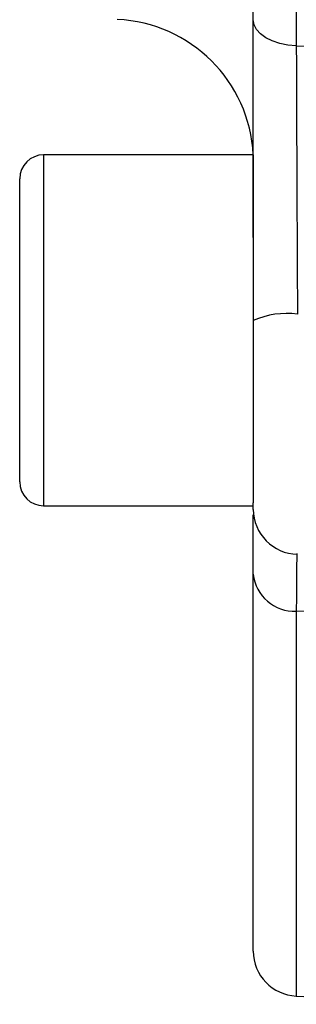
# Model space of a CAD drawing. Header units: inches. Extents: x 0.6 to 16.3, y 0.2 to 11.5.
# Tile 3 of 35: x 2.716 to 2.963, y 5.333 to 6.21. Entities that reach past the tile are written whole.
import ezdxf

# ---------------------------------------------------------------- set-up
doc = ezdxf.new("R2010")
doc.units = ezdxf.units.IN
doc.header["$MEASUREMENT"] = 0

msp = doc.modelspace()

# ---------------------------------------------------------------- linework, layer by layer
at = {"color": 7, "linetype": 'Continuous', "lineweight": 25}
for p, q in [((2.96264, 8.45063), (2.96264, 6.18708)), ((2.92438, 6.21007), (2.92438, 8.42822)), ((2.96264, 6.18708), (3.13105, 6.18033)), ((2.92438, 6.0899), (2.73771, 6.0899)), ((2.92438, 6.0899), (2.92438, 5.77995)), ((2.71638, 5.79857), (2.71638, 6.06857)), ((2.92438, 5.77405), (2.92438, 5.77995)), ((2.73771, 5.77724), (2.92438, 5.77724)), ((2.92438, 5.38048), (2.92438, 5.71643)), ((3.13105, 5.67899), (2.96264, 5.68335)), ((2.96264, 5.34052), (3.13105, 5.33317))]:
    msp.add_line(p, q, dxfattribs=at)
at = {"color": 8, "linetype": 'Continuous', "lineweight": 25}
for p, q in [((2.73771, 6.0899), (2.73771, 5.77724)), ((2.96264, 5.68335), (2.96264, 5.34052))]:
    msp.add_line(p, q, dxfattribs=at)
at = {"color": 7, "linetype": 'Continuous', "lineweight": 25, "flags": 128}
msp.add_lwpolyline([(2.96264, 6.18708), (2.95509, 6.18769), (2.94787, 6.18911), (2.94126, 6.19129), (2.93549, 6.19416), (2.93076, 6.1976), (2.92726, 6.20149), (2.92511, 6.2057), (2.92438, 6.21007)], dxfattribs=at)
at = {"color": 7, "linetype": 'Continuous', "lineweight": 25}
for centre, radius, start, end in [((2.79771, 6.08387), 0.12667, 2.73169, 87.5), ((2.73771, 6.06857), 0.02133, 90, 180), ((2.95418, 5.87469), 0.07386, 82.60684, 113.7926), ((2.73771, 5.79857), 0.02133, 180, 270), ((2.96438, 5.77405), 0.04, 180, 269), ((2.96091, 5.72001), 0.0367, 185.59208, 272.69528), ((2.96438, 5.38048), 0.04, 180, 267.5)]:
    msp.add_arc(centre, radius, start, end, dxfattribs=at)
for points, knots in [([(2.92438, 6.0162), (2.92438, 6.01718), (2.92438, 6.03943), (2.92438, 6.08434), (2.92438, 6.14975), (2.92438, 6.18972), (2.92438, 6.21007)], [0, 0, 0, 0, 0.014187, 0.321482, 0.654653, 1, 1, 1, 1]), ([(2.96264, 6.18708), (2.96269, 6.16958), (2.96281, 6.13393), (2.96305, 6.07607), (2.96332, 6.0178), (2.96353, 5.97562), (2.96366, 5.95236), (2.96368, 5.94794)], [0, 0, 0, 0, 0.245568, 0.500116, 0.720271, 0.946794, 1, 1, 1, 1]), ([(2.92438, 5.71643), (2.92438, 5.71917), (2.92438, 5.73328), (2.92438, 5.75384), (2.92438, 5.76421), (2.92438, 5.76906)], [0, 0, 0, 0, 0.1137944, 0.5858723, 1, 1, 1, 1])]:
    msp.add_open_spline(points, degree=3, knots=knots, dxfattribs=at)
at = {"color": 8, "linetype": 'Continuous', "lineweight": 25}
msp.add_open_spline([(2.96314, 5.73474), (2.96311, 5.73419), (2.963, 5.73174), (2.96284, 5.71711), (2.96271, 5.69874), (2.96265, 5.6858), (2.96264, 5.68335)], degree=3, knots=[0, 0, 0, 0, 0.111001, 0.502612, 0.905607, 1, 1, 1, 1], dxfattribs=at)

doc.saveas('drawing.dxf')
